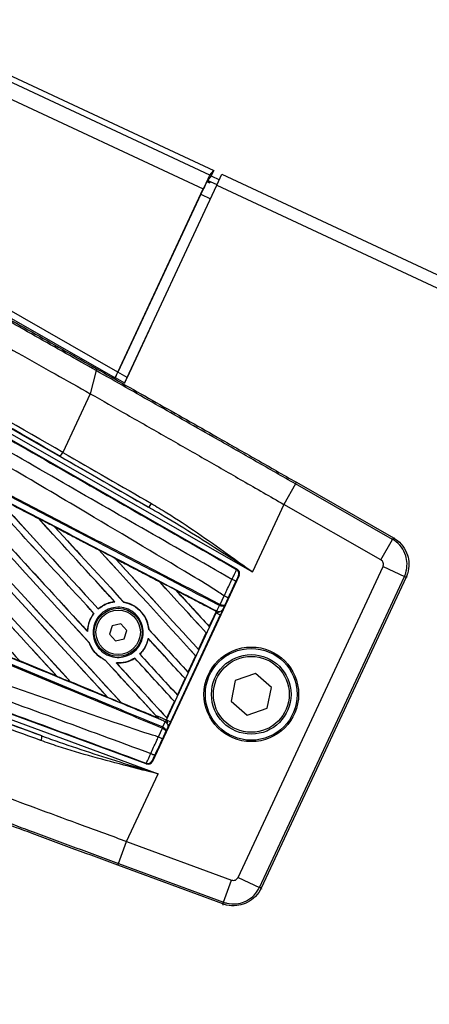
# Model space of a CAD drawing. Header units: millimetres. Extents: x 0 to 420, y 0 to 297.
# Tile 17 of 30: x 64 to 68, y 249 to 258. Entities that reach past the tile are written whole.
import ezdxf

# ---------------------------------------------------------------- set-up
doc = ezdxf.new("R2010")
doc.units = ezdxf.units.MM

msp = doc.modelspace()

# ---------------------------------------------------------------- linework, layer by layer
at = {"color": 7, "linetype": 'Continuous', "lineweight": 25}
for p, q in [((63.02043, 257.96508), (65.9323, 256.60725)), ((65.89781, 256.56471), (62.99798, 257.91693)), ((62.93974, 257.79204), (65.83852, 256.44031)), ((65.90898, 256.55724), (65.87574, 256.51623)), ((65.89781, 256.56471), (65.9323, 256.60725)), ((65.9323, 256.60725), (65.90898, 256.55724)), ((65.90898, 256.55724), (65.98365, 256.52242)), ((65.96036, 256.47246), (66.00698, 256.57243)), ((66.00698, 256.57243), (214.46709, 187.34435)), ((65.06829, 254.78855), (65.83852, 256.44031)), ((65.12926, 254.69017), (65.96036, 256.47246)), ((65.8741, 256.51375), (65.87051, 256.50606)), ((65.87051, 256.50606), (65.89573, 256.49431)), ((65.8741, 256.51375), (65.89931, 256.50199)), ((65.96201, 256.47601), (65.87574, 256.51623)), ((65.89931, 256.50199), (65.89573, 256.49431)), ((65.96036, 256.47246), (214.42047, 187.24437)), ((65.81645, 256.39184), (65.06912, 254.78918)), ((65.81645, 256.39184), (65.90377, 256.35112)), ((63.6038, 255.56206), (65.0445, 254.73863)), ((65.06829, 254.78855), (63.62918, 255.61107)), ((65.36577, 255.19965), (65.15222, 254.74169)), ((65.36664, 255.19924), (65.36577, 255.19965)), ((64.87286, 254.80294), (64.81941, 254.5947)), ((65.15222, 254.74169), (65.06912, 254.78918)), ((65.34534, 253.57135), (63.41178, 254.67647)), ((65.0445, 254.73863), (65.04532, 254.73927)), ((65.04532, 254.73927), (65.12926, 254.69129)), ((65.12926, 254.69129), (65.13008, 254.69192)), ((65.13338, 254.69951), (65.13211, 254.7001)), ((65.13338, 254.69951), (65.13338, 254.69951)), ((65.15309, 254.74128), (65.15222, 254.74169)), ((63.29502, 254.64571), (66.14345, 253.0131)), ((63.39126, 254.64056), (66.28042, 252.98927)), ((64.81941, 254.5947), (64.57273, 254.06567)), ((66.66923, 253.78153), (66.56404, 253.59749)), ((67.54412, 253.2815), (66.66923, 253.78153)), ((66.67758, 253.79615), (67.55269, 253.29598)), ((64.35436, 253.46939), (63.95357, 253.67857)), ((66.56404, 253.59749), (66.28042, 252.98927)), ((67.43893, 253.09745), (66.56404, 253.59749)), ((64.35402, 253.4698), (64.35436, 253.46939)), ((64.35466, 253.46874), (64.35436, 253.46939)), ((64.49927, 253.39374), (64.49876, 253.39427)), ((64.49927, 253.39374), (64.50072, 253.3925)), ((67.43893, 253.09745), (67.54412, 253.28149)), ((67.55269, 253.29598), (67.55279, 253.29593)), ((67.55279, 253.29593), (67.563, 253.29917)), ((64.89872, 253.18467), (64.89843, 253.18531)), ((65.04545, 253.10852), (65.04685, 253.10731)), ((66.13787, 253.01133), (66.14345, 253.0131)), ((66.15229, 250.23558), (67.45833, 253.03638)), ((67.45833, 253.03638), (67.65045, 252.94679)), ((66.1615, 252.95618), (65.38015, 251.28056)), ((65.44287, 252.9004), (65.44259, 252.90102)), ((66.1615, 252.95618), (66.15592, 252.95441)), ((66.34441, 250.14599), (67.65045, 252.94679)), ((67.66581, 252.93991), (66.35956, 250.13865)), ((67.66586, 252.94001), (67.66581, 252.93991)), ((67.67607, 252.94326), (67.66586, 252.94001)), ((65.95618, 252.63255), (65.5921, 252.82288)), ((65.5921, 252.82288), (65.59345, 252.82171)), ((65.03995, 252.71999), (65.04065, 252.71958)), ((65.12009, 252.71704), (65.11995, 252.71755)), ((65.9906, 252.69521), (66.02652, 252.77225)), ((66.02652, 252.77225), (66.02655, 252.77223)), ((66.06241, 252.7554), (66.03135, 252.68879)), ((64.89219, 252.65534), (64.89204, 252.65585)), ((65.95583, 252.63228), (65.89232, 252.49607)), ((65.89238, 252.49564), (65.95071, 252.62073)), ((65.95071, 252.62073), (65.95659, 252.63333)), ((65.95538, 252.6183), (65.95071, 252.62073)), ((65.95583, 252.63228), (65.95618, 252.63255)), ((65.95659, 252.63333), (65.95618, 252.63255)), ((65.95832, 252.63691), (65.95907, 252.63848)), ((65.95907, 252.63848), (65.96113, 252.6374)), ((65.96113, 252.6374), (65.98315, 252.68574)), ((65.98315, 252.68574), (65.9857, 252.68461)), ((65.98902, 252.69594), (65.9906, 252.69521)), ((66.03135, 252.68879), (66.0127, 252.64786)), ((64.85247, 252.6145), (64.85295, 252.61433)), ((65.50649, 251.65564), (65.95538, 252.6183)), ((65.99131, 252.60155), (65.54241, 251.63889)), ((65.95538, 252.6183), (65.99131, 252.60155)), ((64.79479, 252.4514), (64.79433, 252.45226)), ((65.01747, 252.50331), (64.9935, 252.4274)), ((65.0952, 252.52051), (65.01747, 252.50331)), ((65.14896, 252.4618), (65.0952, 252.52051)), ((65.12499, 252.38588), (65.14896, 252.4618)), ((65.34789, 252.46915), (65.34739, 252.46934)), ((65.89232, 252.49607), (65.89238, 252.49564)), ((65.32494, 251.2578), (62.24335, 252.3904)), ((64.9935, 252.4274), (65.04726, 252.36868)), ((65.04726, 252.36868), (65.12499, 252.38588)), ((65.34296, 252.3892), (65.3433, 252.38847)), ((65.86547, 252.4385), (65.79644, 252.29047)), ((65.79651, 252.29004), (65.86576, 252.43855)), ((65.86576, 252.43855), (65.86547, 252.4385)), ((64.38428, 251.51035), (62.29485, 252.28119)), ((62.30916, 252.31999), (65.43124, 251.16819)), ((64.81097, 252.34948), (64.81161, 252.34914)), ((65.79644, 252.29047), (65.79651, 252.29004)), ((64.18385, 252.18704), (64.18363, 252.1876)), ((64.18425, 252.18657), (64.18385, 252.18704)), ((64.51875, 252.04843), (64.18425, 252.18657)), ((64.95367, 252.19389), (64.95396, 252.19323)), ((65.22149, 252.21158), (65.22161, 252.21109)), ((65.26686, 252.24738), (65.26636, 252.24757)), ((65.7696, 252.2329), (65.70057, 252.08487)), ((65.70064, 252.08444), (65.76989, 252.23295)), ((65.76989, 252.23295), (65.7696, 252.2329)), ((65.05562, 252.1675), (65.05481, 252.16803)), ((64.51693, 252.05006), (64.51807, 252.04913)), ((65.67373, 252.02731), (65.6047, 251.87927)), ((65.60477, 251.87884), (65.67401, 252.02735)), ((65.67401, 252.02735), (65.67373, 252.02731)), ((65.70057, 252.08487), (65.70064, 252.08444)), ((66.12698, 252.01083), (66.09012, 251.82336)), ((66.30776, 252.07265), (66.12698, 252.01083)), ((66.45169, 251.94699), (66.30776, 252.07265)), ((64.64168, 251.99814), (64.64147, 251.99868)), ((66.41483, 251.75952), (66.45169, 251.94699)), ((64.97314, 251.86188), (64.97425, 251.86098)), ((65.6047, 251.87927), (65.60477, 251.87884)), ((66.09012, 251.82336), (66.23405, 251.69771)), ((65.09946, 251.80935), (65.09926, 251.80988)), ((65.09946, 251.80935), (65.43018, 251.67303)), ((65.57785, 251.82171), (65.50883, 251.67368)), ((65.50889, 251.67325), (65.57814, 251.82175)), ((65.57814, 251.82175), (65.57785, 251.82171)), ((66.23405, 251.69771), (66.41483, 251.75952)), ((65.42911, 251.6739), (65.43018, 251.67303)), ((65.44073, 251.66167), (65.43811, 251.6645)), ((65.50649, 251.65564), (65.54241, 251.63889)), ((65.50883, 251.67368), (65.50889, 251.67325)), ((65.43428, 251.50218), (65.47021, 251.57923)), ((65.47021, 251.57923), (65.46863, 251.57997)), ((65.47268, 251.59102), (65.49555, 251.63895)), ((65.47268, 251.59102), (65.47518, 251.58979)), ((65.52068, 251.59273), (65.50132, 251.55213)), ((65.43431, 251.50217), (65.43428, 251.50218)), ((65.50132, 251.55213), (65.47026, 251.48552)), ((65.32494, 251.2578), (65.32271, 251.26321)), ((65.37791, 251.28598), (65.38015, 251.28056)), ((65.14762, 250.55997), (65.43124, 251.16819)), ((65.07425, 250.36109), (65.14762, 250.55997)), ((65.14762, 250.55997), (66.09304, 250.21119)), ((66.01408, 249.99642), (65.06842, 250.3453)), ((65.07425, 250.36109), (66.01967, 250.0123)), ((66.15229, 250.23558), (66.34441, 250.14599)), ((66.01967, 250.0123), (66.09304, 250.21119)), ((66.35956, 250.13865), (66.35952, 250.13854)), ((66.35952, 250.13854), (66.36359, 250.12864)), ((66.01419, 249.99638), (66.01408, 249.99642)), ((66.01826, 249.98648), (66.01419, 249.99638))]:
    msp.add_line(p, q, dxfattribs=at)
for centre, radius in [((65.07123, 252.4446), 0.21651), ((65.07123, 252.4446), 0.19993), ((66.27091, 251.88518), 0.42637), ((66.27091, 251.88518), 0.41366), ((66.27091, 251.88518), 0.3585), ((66.27091, 251.88518), 0.34196)]:
    msp.add_circle(centre, radius, dxfattribs=at)
for centre, radius, start, end in [((64.5254, 254.08171), 0.04996, 289.312402, 341.281448), ((65.29826, 253.63508), 0.07924, 306.455562, 337.427057), ((66.11592, 252.97305), 0.04413, 335.004605, 60.17567), ((66.06126, 252.82501), 0.10258, 47.682423, 69.906811), ((65.98117, 252.67099), 0.03911, 239.186936, 323.746154), ((65.87937, 252.75215), 0.12322, 327.381461, 332.856759), ((65.8773, 252.74111), 0.12224, 332.472223, 337.944029), ((65.35509, 251.62783), 0.12322, 337.143241, 342.618539), ((65.36222, 251.63651), 0.12224, 332.055971, 337.527777), ((65.4827, 251.60202), 0.03911, 346.253846, 70.813064), ((64.3052, 251.50545), 0.07924, 332.572943, 3.544438), ((65.41619, 251.44166), 0.10258, 240.093189, 262.317577), ((65.33792, 251.30463), 0.04413, 249.82433, 334.995395)]:
    msp.add_arc(centre, radius, start, end, dxfattribs=at)
for centre, major_axis, ratio, start_param, end_param in [((65.83962, 256.4398), (0.05827, 0.12497), 0.0087269, 0.0349066, 1.5707963), ((65.81754, 256.39133), (0.05827, 0.12497), 0.0087269, 0.4115168, 1.5707963), ((65.81754, 256.39133), (0.05827, 0.12497), 0.0087269, 0.0349066, 0.2245258), ((65.06788, 254.78879), (0.02339, 0.05016), 0.0086969, 3.1583232, 4.7116663), ((65.0687, 254.78942), (0.02339, 0.05016), 0.0086969, 3.1583232, 4.7116663), ((63.19612, 254.69791), (4.76887, -2.72579), 0.0173951, 1.2946586, 1.5342915), ((63.21664, 254.73382), (4.80636, -2.74327), 0.0172664, 1.2946372, 1.53427), ((65.15264, 254.74145), (0.02339, 0.05016), 0.0086969, 3.1583232, 3.7263347), ((65.15096, 254.74241), (0.02339, 0.05016), 0.0260959, 3.7209589, 4.7102191), ((61.99564, 255.49482), (-34.59562, 37.75653), 0.0080625, 1.5889473, 1.6561698), ((61.99564, 255.49482), (-34.57545, 37.73452), 0.0080625, 1.5889989, 1.6561903), ((61.68911, 254.83745), (-34.59562, 37.75653), 0.0080625, 4.6260612, 4.6913082), ((61.68911, 254.83745), (-34.57545, 37.73452), 0.0080625, 4.6260664, 4.6912803), ((62.09152, 255.70042), (-34.59562, 37.75653), 0.0080625, 1.6019097, 1.6666749), ((62.09152, 255.70042), (-34.57545, 37.73452), 0.0080625, 1.6019696, 1.6666926), ((66.3693, 253.17987), (6.36505, -3.64209), 0.0174922, 4.4362676, 4.5649819), ((61.78498, 255.04305), (-34.59562, 37.75653), 0.0080625, 4.6335933, 4.6783545), ((61.78498, 255.04305), (-34.57545, 37.73452), 0.0080625, 4.6335606, 4.6783179), ((62.18739, 255.90602), (-34.59562, 37.75653), 0.0080625, 1.6148882, 1.6550317), ((62.18739, 255.90602), (-34.57545, 37.73452), 0.0080625, 1.6149572, 1.6550624), ((66.34878, 253.14396), (6.40254, -3.65957), 0.0173951, 4.4362513, 4.5649656), ((61.88085, 255.24865), (-34.59562, 37.75653), 0.0080625, 4.6351756, 4.6653921), ((61.88085, 255.24865), (-34.57545, 37.73452), 0.0080625, 4.6351392, 4.6653454), ((61.59324, 254.63185), (-34.59562, 37.75653), 0.0080625, 4.6365269, 4.6792527), ((61.59324, 254.63185), (-34.57545, 37.73452), 0.0080625, 4.6365302, 4.6791045), ((62.28326, 256.11161), (-34.59562, 37.75653), 0.0080625, 1.6278844, 1.655076), ((62.28326, 256.11161), (-34.57545, 37.73452), 0.0080625, 1.627964, 1.6551159), ((61.34776, 254.10543), (41.98071, -21.85448), 0.0174384, 1.50819, 1.5177301), ((61.97673, 255.45425), (-34.59562, 37.75653), 0.0080625, 4.6325112, 4.6524197), ((61.97673, 255.45425), (-34.57545, 37.73452), 0.0080625, 4.6324797, 4.6523609), ((61.89977, 255.28922), (-34.59562, 37.75653), 0.0080625, 1.6137014, 1.6456745), ((62.37913, 256.31721), (-34.59562, 37.75653), 0.0080625, 1.6408998, 1.6589038), ((62.37913, 256.31721), (-34.57545, 37.73452), 0.0080625, 1.6409924, 1.6589459), ((61.34776, 254.10543), (41.98071, -21.85448), 0.0174384, 1.495191, 1.5047017), ((62.0726, 255.65985), (-34.59562, 37.75653), 0.0080625, 4.614116, 4.6394359), ((62.0726, 255.65985), (-34.57545, 37.73452), 0.0080625, 4.6140616, 4.6393619), ((62.47501, 256.52281), (-34.59562, 37.75653), 0.0080625, 1.6539356, 1.675749), ((62.47501, 256.52281), (-34.57545, 37.73452), 0.0080625, 1.6540446, 1.6758033), ((61.34776, 254.10543), (41.98071, -21.85448), 0.0174384, 1.4821755, 1.4916495), ((66.1215, 252.97482), (0.04206, 0.01334), 0.9999298, 5.5398822, 7.0264884), ((62.16847, 255.86545), (-34.59562, 37.75653), 0.0080625, 4.614116, 4.6264399), ((62.16847, 255.86545), (-34.57545, 37.73452), 0.0080625, 4.6140616, 4.6263463), ((62.57088, 256.72841), (-34.59562, 37.75653), 0.0080625, 1.6669927, 1.675749), ((62.57088, 256.72841), (-34.57545, 37.73452), 0.0080625, 1.6671231, 1.6758033), ((61.34776, 254.10543), (41.98071, -21.85448), 0.0174384, 1.4698908, 1.478571), ((62.37913, 256.31721), (-34.59562, 37.75653), 0.0080625, 1.6654961, 1.675749), ((62.37913, 256.31721), (-34.57545, 37.73452), 0.0080625, 1.665561, 1.6758033), ((61.97673, 255.45425), (-34.59562, 37.75653), 0.0080625, 4.614116, 4.6237352), ((61.97673, 255.45425), (-34.57545, 37.73452), 0.0080625, 4.6140616, 4.6236682), ((61.40556, 254.22937), (43.72619, -18.1113), 0.0174384, 4.7831864, 4.790826), ((61.78498, 255.04305), (-34.59562, 37.75653), 0.0080625, 4.6162365, 4.6294706), ((61.78498, 255.04305), (-34.57545, 37.73452), 0.0080625, 4.6155994, 4.6294087), ((61.88085, 255.24865), (-34.59562, 37.75653), 0.0080625, 4.614116, 4.6244786), ((61.88085, 255.24865), (-34.57545, 37.73452), 0.0080625, 4.6140616, 4.6244184), ((62.28326, 256.11161), (-34.59562, 37.75653), 0.0080625, 1.6659268, 1.675749), ((62.28326, 256.11161), (-34.57545, 37.73452), 0.0080625, 1.6659917, 1.6758033), ((62.18739, 255.90602), (-34.59562, 37.75653), 0.0080625, 1.662571, 1.675749), ((62.18739, 255.90602), (-34.57545, 37.73452), 0.0080625, 1.6626432, 1.6758033), ((61.40556, 254.22937), (43.72619, -18.1113), 0.0174384, 4.7936815, 4.8012897), ((65.35668, 251.0164), (6.91887, -2.55231), 0.0173951, 1.7182197, 1.846934), ((65.34236, 250.97759), (6.88138, -2.53482), 0.0174922, 1.7182034, 1.8469177), ((61.40556, 254.22937), (43.72619, -18.1113), 0.0174384, 4.8041838, 4.8117568), ((61.78498, 255.04305), (-34.59562, 37.75653), 0.0080625, 4.6155889, 4.6162365), ((65.34016, 251.29921), (0.01682, -0.04079), 0.9999298, 5.5398822, 7.0264884)]:
    msp.add_ellipse(centre, major_axis=major_axis, ratio=ratio, start_param=start_param, end_param=end_param, dxfattribs=at)
for points, knots in [([(64.87286, 254.80294), (64.78234, 254.85409), (64.60098, 254.95657), (64.3244, 255.11336), (64.04535, 255.27193), (63.79956, 255.41193), (63.64696, 255.49906), (63.58809, 255.53267)], [0, 0, 0, 0, 0.2156209, 0.4320355, 0.6476621, 0.864081, 1, 1, 1, 1]), ([(63.59622, 255.54742), (63.65477, 255.51397), (63.80601, 255.42756), (64.05009, 255.28843), (64.32674, 255.13112), (64.60161, 254.97519), (64.78165, 254.87339), (64.87183, 254.8224)], [0, 0, 0, 0, 0.1361498, 0.3517185, 0.5680787, 0.783643, 1, 1, 1, 1]), ([(61.96238, 255.40211), (62.2462, 255.23945), (62.81385, 254.91413), (63.66516, 254.42652), (64.7742, 253.7915), (65.5975, 253.32048), (66.13787, 253.01133)], [0, 0, 0, 0, 0.20362021, 0.40724063, 0.61094774, 1, 1, 1, 1]), ([(66.0965, 252.92134), (65.55505, 253.22983), (64.72982, 253.70001), (63.62244, 254.34342), (62.75794, 254.80903), (62.21708, 255.19305), (61.91337, 255.31649), (61.91337, 255.31649)], [0, 0, 0, 0, 0.3887669, 0.5925279, 0.7962893, 0.9999993, 1, 1, 1, 1]), ([(63.49903, 255.33941), (63.61492, 255.27375), (63.83762, 255.14756), (64.17305, 254.95815), (64.49854, 254.7748), (64.71435, 254.65366), (64.81941, 254.5947)], [0, 0, 0, 0, 0.2602274, 0.5000726, 0.7566382, 1, 1, 1, 1]), ([(66.02652, 252.77225), (66.01099, 252.78278), (65.91512, 252.84774), (65.48202, 253.10605), (64.5928, 253.63813), (63.30417, 254.39358), (62.34965, 254.951), (61.8721, 255.22988)], [0, 0, 0, 0, 0.0117013, 0.0722088, 0.3141935, 0.6568871, 1, 1, 1, 1]), ([(61.69701, 254.86007), (61.75119, 254.83186), (62.02214, 254.69081), (62.50978, 254.43684), (63.15968, 254.09813), (63.80912, 253.75943), (64.34981, 253.47726), (64.88999, 253.19521), (65.39038, 252.93382), (65.78209, 252.72904), (65.95832, 252.63691)], [0, 0, 0, 0, 0.0380636, 0.1903223, 0.342581, 0.4948397, 0.6470984, 0.723226, 0.8754847, 1, 1, 1, 1]), ([(65.98315, 252.68574), (65.83188, 252.76447), (65.49709, 252.93874), (64.97791, 253.20898), (64.42574, 253.49638), (64.01117, 253.71217), (63.59658, 253.92797), (63.182, 254.14377), (62.51049, 254.49329), (62.02314, 254.74696), (61.72021, 254.90464)], [0, 0, 0, 0, 0.1067875, 0.2363437, 0.3660007, 0.4956801, 0.5280685, 0.6576247, 0.7871808, 1, 1, 1, 1]), ([(61.72561, 254.91503), (62.02858, 254.75734), (62.51599, 254.50364), (63.18756, 254.15409), (63.60219, 253.93828), (64.01683, 253.72246), (64.43144, 253.50666), (64.98366, 253.21923), (65.5029, 252.94896), (65.83773, 252.77469), (65.98902, 252.69594)], [0, 0, 0, 0, 0.2128192, 0.3423754, 0.4719316, 0.50432, 0.6339994, 0.7636564, 0.8932125, 1, 1, 1, 1]), ([(64.87183, 254.8224), (65.05145, 254.72081), (65.4107, 254.51763), (65.89624, 254.24175), (66.31903, 254.00095), (66.55795, 253.86448), (66.67758, 253.79615)], [0, 0, 0, 0, 0.3038166, 0.6076325, 0.8035273, 1, 1, 1, 1]), ([(66.66923, 253.78153), (66.55057, 253.84934), (66.31291, 253.98516), (65.89232, 254.22483), (65.40895, 254.4996), (65.05156, 254.70183), (64.87286, 254.80294)], [0, 0, 0, 0, 0.19589106, 0.39236037, 0.69617779, 1, 1, 1, 1]), ([(65.13338, 254.69951), (65.13416, 254.70113), (65.13572, 254.70437), (65.13867, 254.71057), (65.14196, 254.71754), (65.14552, 254.7251), (65.14927, 254.73308), (65.15181, 254.73852), (65.15309, 254.74128)], [0, 0, 0, 0, 0.1676372, 0.3352458, 0.5028524, 0.6704569, 0.8330431, 1, 1, 1, 1]), ([(64.81941, 254.5947), (64.92976, 254.53196), (65.15526, 254.40375), (65.4988, 254.20784), (65.84682, 254.00893), (66.20143, 253.8058), (66.44062, 253.66839), (66.56404, 253.59749)], [0, 0, 0, 0, 0.1936363, 0.3957127, 0.5934258, 0.7902057, 1, 1, 1, 1]), ([(63.95327, 253.67886), (64.03242, 253.63758), (64.14243, 253.58019), (64.276, 253.5105), (64.33044, 253.4821), (64.35402, 253.4698)], [0, 0, 0, 0, 0.5923667, 0.823393, 1, 1, 1, 1]), ([(65.37142, 253.60466), (65.41813, 253.57694), (65.55844, 253.49367), (65.78599, 253.34177), (66.03985, 253.16269), (66.2042, 253.04422), (66.27933, 252.99005), (66.28042, 252.98927)], [0, 0, 0, 0, 0.1493412, 0.4485616, 0.7478538, 0.996344, 1, 1, 1, 1]), ([(66.28042, 252.98927), (66.27929, 252.98999), (66.20128, 253.04017), (65.93817, 253.20915), (65.62937, 253.40591), (65.39255, 253.54385), (65.34534, 253.57135)], [0, 0, 0, 0, 0.0036655, 0.2523883, 0.8509607, 1, 1, 1, 1]), ([(65.46863, 251.57997), (65.31106, 251.64524), (64.96233, 251.78971), (64.42154, 252.01375), (63.84639, 252.25202), (63.41457, 252.43092), (62.98272, 252.60982), (62.55088, 252.78873), (61.85143, 253.07849), (61.34379, 253.2888), (61.02825, 253.41952)], [0, 0, 0, 0, 0.1067875, 0.2363437, 0.3660006, 0.49568, 0.5280684, 0.6576246, 0.7871807, 1, 1, 1, 1]), ([(61.03273, 253.43034), (61.34824, 253.29963), (61.85583, 253.08936), (62.55521, 252.79963), (62.98701, 252.62075), (63.41882, 252.44186), (63.8506, 252.26299), (64.42569, 252.02475), (64.96643, 251.80074), (65.31513, 251.65629), (65.47268, 251.59102)], [0, 0, 0, 0, 0.2128192, 0.3423754, 0.4719315, 0.5043199, 0.6339993, 0.7636563, 0.8932125, 1, 1, 1, 1]), ([(65.43811, 251.6645), (65.27292, 251.73259), (64.8829, 251.89336), (64.37973, 252.10094), (63.81644, 252.33345), (63.25274, 252.56627), (62.57583, 252.84606), (61.89862, 253.12619), (61.39061, 253.33649), (61.1084, 253.45338), (61.05196, 253.47676)], [0, 0, 0, 0, 0.1133009, 0.26751, 0.3446127, 0.4988218, 0.6530308, 0.8072398, 0.9614489, 1, 1, 1, 1]), ([(64.49876, 253.39427), (64.49144, 253.39809), (64.45487, 253.41717), (64.40663, 253.44235), (64.36569, 253.46371), (64.35402, 253.4698)], [0, 0, 0, 0, 0.1516201, 0.7581009, 1, 1, 1, 1]), ([(64.49876, 253.39427), (64.52675, 253.37967), (64.59064, 253.34633), (64.69183, 253.29352), (64.79686, 253.23871), (64.86599, 253.20263), (64.89782, 253.18602)], [0, 0, 0, 0, 0.2103832, 0.4801439, 0.7606264, 1, 1, 1, 1]), ([(64.89843, 253.18531), (64.8586, 253.20612), (64.72559, 253.27558), (64.5925, 253.34507), (64.49927, 253.39374)], [0, 0, 0, 0, 0.2994906, 1, 1, 1, 1]), ([(67.54412, 253.28149), (67.54614, 253.28498), (67.54959, 253.2909), (67.55214, 253.29516), (67.55251, 253.29572), (67.55269, 253.29598)], [0, 0, 0, 0, 0.428898, 0.7294414, 1, 1, 1, 1]), ([(67.65045, 252.94679), (67.65045, 252.94679), (67.65508, 252.95672), (67.6697, 252.99404), (67.67889, 253.05887), (67.66504, 253.14042), (67.6271, 253.21454), (67.57973, 253.25965), (67.54964, 253.27834), (67.54412, 253.28149), (67.54412, 253.28149)], [0, 0, 0, 0, 0.00000861, 0.08551331, 0.31225637, 0.50018738, 0.72359383, 0.95034016, 0.99999139, 1, 1, 1, 1]), ([(67.55279, 253.29593), (67.55862, 253.29241), (67.59089, 253.27294), (67.64097, 253.22453), (67.6814, 253.1459), (67.69592, 253.05933), (67.68687, 252.99008), (67.67039, 252.9508), (67.66586, 252.94001)], [0, 0, 0, 0, 0.0500377, 0.2766198, 0.4998137, 0.6875602, 0.914143, 1, 1, 1, 1]), ([(65.04459, 253.10941), (65.03728, 253.11323), (65.00073, 253.1323), (64.95181, 253.15784), (64.91019, 253.17956), (64.89782, 253.18602)], [0, 0, 0, 0, 0.1494253, 0.747127, 1, 1, 1, 1]), ([(64.89782, 253.18602), (64.89804, 253.18576), (64.89837, 253.1854), (64.89841, 253.18533), (64.89843, 253.18531)], [0, 0, 0, 0, 0.6976298, 1, 1, 1, 1]), ([(65.43428, 251.50218), (65.41623, 251.50732), (65.30484, 251.539), (64.82858, 251.70474), (63.8494, 252.0439), (62.44237, 252.54546), (61.40181, 252.91836), (60.88122, 253.10492)], [0, 0, 0, 0, 0.0117013, 0.0722088, 0.3141935, 0.6568871, 1, 1, 1, 1]), ([(65.04459, 253.10941), (65.0851, 253.08827), (65.1695, 253.04421), (65.29969, 252.97626), (65.39149, 252.92834), (65.43942, 252.90331), (65.44156, 252.9022)], [0, 0, 0, 0, 0.3060679, 0.6376123, 0.9838287, 1, 1, 1, 1]), ([(65.04545, 253.10852), (65.04534, 253.10863), (65.04517, 253.10879), (65.04473, 253.10926), (65.04459, 253.10941)], [0, 0, 0, 0, 0.6753525, 1, 1, 1, 1]), ([(65.44259, 252.90102), (65.43717, 252.90385), (65.30485, 252.973), (65.17244, 253.04217), (65.04545, 253.10852)], [0, 0, 0, 0, 0.040966, 1, 1, 1, 1]), ([(67.45833, 253.03638), (67.46023, 253.04197), (67.46404, 253.05315), (67.46148, 253.071), (67.45327, 253.08705), (67.44371, 253.09398), (67.43893, 253.09745)], [0, 0, 0, 0, 0.2500087, 0.5, 0.7499913, 1, 1, 1, 1]), ([(60.8414, 253.01763), (60.8414, 253.01763), (61.14908, 252.90437), (61.76472, 252.6783), (62.68755, 252.33873), (63.88894, 251.89661), (64.78025, 251.56821), (65.36505, 251.35274)], [0, 0, 0, 0, 0.0000007, 0.2037107, 0.4074721, 0.6112331, 1, 1, 1, 1]), ([(66.0965, 252.92134), (66.10191, 252.93219), (66.11273, 252.95391), (66.12595, 252.9817), (66.13496, 253.00178), (66.13808, 253.01012), (66.13791, 253.01108), (66.13787, 253.01133)], [0, 0, 0, 0, 0.22968814, 0.45959689, 0.68877935, 0.91808895, 1, 1, 1, 1]), ([(65.32271, 251.26321), (64.73854, 251.47844), (63.84864, 251.80631), (62.64932, 252.2477), (61.72857, 252.58641), (61.11436, 252.81219), (60.80732, 252.92506)], [0, 0, 0, 0, 0.3890527, 0.5926729, 0.7963808, 1, 1, 1, 1]), ([(65.59072, 252.82433), (65.58341, 252.82815), (65.5469, 252.84721), (65.49718, 252.87316), (65.45476, 252.89531), (65.44156, 252.9022)], [0, 0, 0, 0, 0.1469211, 0.7346058, 1, 1, 1, 1]), ([(65.44156, 252.9022), (65.44187, 252.90185), (65.44243, 252.90123), (65.44254, 252.90108), (65.44259, 252.90102)], [0, 0, 0, 0, 0.5692261, 1, 1, 1, 1]), ([(66.02655, 252.77223), (66.03271, 252.78537), (66.05605, 252.83516), (66.07935, 252.8848), (66.0965, 252.92134)], [0, 0, 0, 0, 0.2638842, 1, 1, 1, 1]), ([(66.13032, 252.90086), (66.11366, 252.86519), (66.09104, 252.81677), (66.06838, 252.7682), (66.06241, 252.7554)], [0, 0, 0, 0, 0.7365741, 1, 1, 1, 1]), ([(66.15592, 252.95441), (66.15585, 252.95431), (66.15558, 252.95395), (66.15322, 252.94923), (66.14751, 252.93735), (66.13959, 252.92065), (66.13341, 252.90745), (66.13032, 252.90086)], [0, 0, 0, 0, 0.08210774, 0.31165455, 0.54070711, 0.77036972, 1, 1, 1, 1]), ([(67.66581, 252.93991), (67.66551, 252.94002), (67.66474, 252.94032), (67.65948, 252.94267), (67.65309, 252.94559), (67.65045, 252.94679)], [0, 0, 0, 0, 0.2705586, 0.6994567, 1, 1, 1, 1]), ([(65.59072, 252.82433), (65.63688, 252.80023), (65.73568, 252.74865), (65.85763, 252.68499), (65.93341, 252.64543), (65.95659, 252.63333)], [0, 0, 0, 0, 0.37841711, 0.80985914, 1, 1, 1, 1]), ([(65.5921, 252.82288), (65.59197, 252.82302), (65.59172, 252.82326), (65.59103, 252.824), (65.59072, 252.82433)], [0, 0, 0, 0, 0.5548092, 1, 1, 1, 1]), ([(65.03995, 252.71999), (65.0369, 252.71961), (65.01435, 252.71677), (64.96203, 252.70306), (64.91667, 252.67667), (64.89252, 252.65625), (64.89204, 252.65585)], [0, 0, 0, 0, 0.0566586, 0.4186058, 0.988574, 1, 1, 1, 1]), ([(64.89219, 252.65534), (64.91759, 252.67342), (64.96272, 252.70555), (65.01694, 252.71532), (65.04065, 252.71958)], [0, 0, 0, 0, 0.5628369, 1, 1, 1, 1]), ([(65.34789, 252.46915), (65.34352, 252.49453), (65.33384, 252.55066), (65.28673, 252.62737), (65.21454, 252.68838), (65.15352, 252.71143), (65.12141, 252.71729), (65.11995, 252.71755)], [0, 0, 0, 0, 0.2124905, 0.4699569, 0.7284596, 0.9876644, 1, 1, 1, 1]), ([(65.12009, 252.71704), (65.15023, 252.70858), (65.21063, 252.69162), (65.28357, 252.62991), (65.33258, 252.55321), (65.34272, 252.49581), (65.34739, 252.46934)], [0, 0, 0, 0, 0.2586156, 0.5182547, 0.7778659, 1, 1, 1, 1]), ([(66.06241, 252.7554), (66.06236, 252.75543), (66.06212, 252.75556), (66.05905, 252.75702), (66.05104, 252.76079), (66.03983, 252.76603), (66.03098, 252.77017), (66.02655, 252.77223)], [0, 0, 0, 0, 0.0716067, 0.3068114, 0.5378745, 0.7689372, 1, 1, 1, 1]), ([(64.99202, 252.65678), (65.01678, 252.66331), (65.06631, 252.67638), (65.14346, 252.66336), (65.21183, 252.62734), (65.26448, 252.5701), (65.29511, 252.49874), (65.3003, 252.42134), (65.27962, 252.34678), (65.23557, 252.28338), (65.17314, 252.2381), (65.09921, 252.21593), (65.02194, 252.21942), (64.95001, 252.24837), (64.89167, 252.29965), (64.85367, 252.36741), (64.84034, 252.44383), (64.85305, 252.52029), (64.89032, 252.58773), (64.9402, 252.63375), (64.97766, 252.6504), (64.99202, 252.65678)], [0, 0, 0, 0, 0.053804, 0.1076031, 0.1615183, 0.2155014, 0.269422, 0.323168, 0.3767051, 0.4301008, 0.4834934, 0.5370217, 0.5907565, 0.6446694, 0.6986525, 0.7525749, 0.8063418, 0.8599294, 0.9133852, 0.9668046, 1, 1, 1, 1]), ([(65.95071, 252.62073), (65.95225, 252.62401), (65.95509, 252.6301), (65.95778, 252.63577), (65.9589, 252.63813), (65.95907, 252.63848)], [0, 0, 0, 0, 0.4979723, 0.9247743, 1, 1, 1, 1]), ([(65.95538, 252.6183), (65.95557, 252.61879), (65.95688, 252.62223), (65.95928, 252.62928), (65.96048, 252.63456), (65.96113, 252.6374)], [0, 0, 0, 0, 0.0718682, 0.4987863, 1, 1, 1, 1]), ([(65.95538, 252.6183), (65.95548, 252.61832), (65.95954, 252.6193), (65.96969, 252.62182), (65.97925, 252.6258), (65.98504, 252.62821)], [0, 0, 0, 0, 0.0099417, 0.4001815, 1, 1, 1, 1]), ([(65.95832, 252.63691), (65.95781, 252.63586), (65.9571, 252.63437), (65.9567, 252.63356), (65.95659, 252.63333)], [0, 0, 0, 0, 0.7081808, 1, 1, 1, 1]), ([(66.03135, 252.68879), (66.03133, 252.68874), (66.03075, 252.68757), (66.02846, 252.68434), (66.02218, 252.68058), (66.01152, 252.67899), (65.99895, 252.6801), (65.99014, 252.6831), (65.9857, 252.68461)], [0, 0, 0, 0, 0.0053156, 0.1176999, 0.3508535, 0.5700679, 0.7835799, 1, 1, 1, 1]), ([(66.03135, 252.68879), (66.03134, 252.68877), (66.03104, 252.68819), (66.02957, 252.68675), (66.02458, 252.68577), (66.01518, 252.68692), (66.00353, 252.69), (65.99493, 252.69346), (65.9906, 252.69521)], [0, 0, 0, 0, 0.0053156, 0.1176999, 0.3508535, 0.5700679, 0.7835799, 1, 1, 1, 1]), ([(66.0127, 252.64786), (66.00963, 252.64115), (66.0039, 252.62863), (65.99588, 252.61135), (65.99189, 252.60279), (65.99131, 252.60155)], [0, 0, 0, 0, 0.49750776, 0.92718669, 1, 1, 1, 1]), ([(64.85247, 252.6145), (64.84583, 252.60521), (64.82116, 252.57075), (64.79938, 252.51477), (64.79561, 252.46808), (64.79433, 252.45226)], [0, 0, 0, 0, 0.1960692, 0.727723, 1, 1, 1, 1]), ([(64.79479, 252.4514), (64.79819, 252.4821), (64.80473, 252.54108), (64.83732, 252.59058), (64.85295, 252.61433)], [0, 0, 0, 0, 0.520389, 1, 1, 1, 1]), ([(65.34296, 252.3892), (65.33424, 252.35955), (65.31869, 252.30669), (65.28233, 252.2656), (65.26636, 252.24757)], [0, 0, 0, 0, 0.5610233, 1, 1, 1, 1]), ([(65.26686, 252.24738), (65.27617, 252.25749), (65.30646, 252.29039), (65.33171, 252.34011), (65.34111, 252.37934), (65.3433, 252.38847)], [0, 0, 0, 0, 0.2539841, 0.8264322, 1, 1, 1, 1]), ([(64.81097, 252.34948), (64.81528, 252.33896), (64.83133, 252.29976), (64.87543, 252.23956), (64.92812, 252.20847), (64.95396, 252.19323)], [0, 0, 0, 0, 0.1573825, 0.5868292, 1, 1, 1, 1]), ([(64.95367, 252.19389), (64.92694, 252.20985), (64.87332, 252.24187), (64.83054, 252.30243), (64.81523, 252.3402), (64.81161, 252.34914)], [0, 0, 0, 0, 0.431457, 0.865462, 1, 1, 1, 1]), ([(64.0621, 252.23702), (64.06972, 252.23388), (64.11044, 252.21706), (64.15116, 252.20024), (64.18425, 252.18657)], [0, 0, 0, 0, 0.1872412, 1, 1, 1, 1]), ([(64.18385, 252.18704), (64.21194, 252.17545), (64.32337, 252.12946), (64.43476, 252.0835), (64.51807, 252.04913)], [0, 0, 0, 0, 0.2520371, 1, 1, 1, 1]), ([(65.22149, 252.21158), (65.19378, 252.19697), (65.14145, 252.16938), (65.08253, 252.16846), (65.05481, 252.16803)], [0, 0, 0, 0, 0.5295417, 1, 1, 1, 1]), ([(65.05562, 252.1675), (65.08468, 252.16814), (65.1434, 252.16945), (65.19536, 252.19711), (65.22161, 252.21109)], [0, 0, 0, 0, 0.4947316, 1, 1, 1, 1]), ([(64.51807, 252.04913), (64.51817, 252.04904), (64.5183, 252.04891), (64.51866, 252.04853), (64.51875, 252.04843)], [0, 0, 0, 0, 0.748666, 1, 1, 1, 1]), ([(64.51875, 252.04843), (64.52637, 252.04528), (64.56756, 252.02828), (64.60874, 252.01127), (64.6423, 251.99741)], [0, 0, 0, 0, 0.18503, 1, 1, 1, 1]), ([(64.6423, 251.99741), (64.64207, 251.99768), (64.64174, 251.99806), (64.64169, 251.99812), (64.64168, 251.99814)], [0, 0, 0, 0, 0.6973497, 1, 1, 1, 1]), ([(64.64168, 251.99814), (64.74225, 251.95666), (64.85312, 251.91092), (64.96394, 251.86523), (64.97425, 251.86098)], [0, 0, 0, 0, 0.9070225, 1, 1, 1, 1]), ([(64.97524, 251.85995), (64.9254, 251.88052), (64.81445, 251.92633), (64.70344, 251.97217), (64.6423, 251.99741)], [0, 0, 0, 0, 0.44921287, 1, 1, 1, 1]), ([(64.97425, 251.86098), (64.97435, 251.86088), (64.97452, 251.86072), (64.97504, 251.86016), (64.97524, 251.85995)], [0, 0, 0, 0, 0.615701, 1, 1, 1, 1]), ([(64.97524, 251.85995), (64.98286, 251.8568), (65.02094, 251.84108), (65.06266, 251.82385), (65.09676, 251.80977), (65.1004, 251.80827)], [0, 0, 0, 0, 0.1825482, 0.9127414, 1, 1, 1, 1]), ([(65.1004, 251.80827), (65.1001, 251.80861), (65.09959, 251.80919), (65.0995, 251.8093), (65.09946, 251.80935)], [0, 0, 0, 0, 0.5769873, 1, 1, 1, 1]), ([(65.4316, 251.67154), (65.39209, 251.68785), (65.28172, 251.73341), (65.1713, 251.779), (65.1004, 251.80827)], [0, 0, 0, 0, 0.35797552, 1, 1, 1, 1]), ([(65.40932, 251.69589), (65.43609, 251.6848), (65.46848, 251.67138), (65.50087, 251.65797), (65.50649, 251.65564)], [0, 0, 0, 0, 0.82656383, 1, 1, 1, 1]), ([(65.44073, 251.66167), (65.43385, 251.66915), (65.42343, 251.68047), (65.41289, 251.69199), (65.40932, 251.69589)], [0, 0, 0, 0, 0.6608732, 1, 1, 1, 1]), ([(65.43018, 251.67303), (65.43029, 251.67292), (65.4305, 251.67271), (65.43124, 251.67192), (65.4316, 251.67154)], [0, 0, 0, 0, 0.5174533, 1, 1, 1, 1]), ([(65.4316, 251.67154), (65.43271, 251.67035), (65.43466, 251.66825), (65.43707, 251.66564), (65.43811, 251.6645)], [0, 0, 0, 0, 0.56705552, 1, 1, 1, 1]), ([(65.49555, 251.63895), (65.49133, 251.6407), (65.47306, 251.64827), (65.45478, 251.65584), (65.44073, 251.66167)], [0, 0, 0, 0, 0.231001, 1, 1, 1, 1]), ([(65.49555, 251.63895), (65.49581, 251.63928), (65.4975, 251.64138), (65.5009, 251.64618), (65.50443, 251.65194), (65.5062, 251.65513), (65.50649, 251.65564)], [0, 0, 0, 0, 0.07710683, 0.50531813, 0.92152329, 1, 1, 1, 1]), ([(65.51796, 251.62655), (65.51608, 251.63254), (65.51299, 251.64242), (65.50839, 251.65181), (65.50653, 251.65555), (65.50649, 251.65564)], [0, 0, 0, 0, 0.5998185, 0.9900583, 1, 1, 1, 1]), ([(65.47021, 251.57923), (65.47433, 251.57703), (65.4825, 251.57267), (65.49236, 251.56573), (65.49928, 251.55926), (65.50174, 251.5548), (65.50158, 251.55276), (65.50133, 251.55216), (65.50132, 251.55213)], [0, 0, 0, 0, 0.21642011, 0.42993212, 0.64914646, 0.88230014, 0.99468441, 1, 1, 1, 1]), ([(65.47518, 251.58979), (65.47919, 251.58736), (65.48715, 251.58254), (65.49608, 251.57363), (65.50172, 251.56443), (65.50287, 251.55721), (65.50187, 251.55338), (65.50134, 251.55219), (65.50132, 251.55213)], [0, 0, 0, 0, 0.2164201, 0.4299321, 0.6491465, 0.8823001, 0.9946844, 1, 1, 1, 1]), ([(65.54241, 251.63889), (65.53843, 251.63036), (65.53102, 251.61452), (65.52405, 251.59978), (65.52113, 251.59366), (65.52068, 251.59273)], [0, 0, 0, 0, 0.4977123, 0.9237782, 1, 1, 1, 1]), ([(65.43124, 251.16819), (65.42994, 251.16852), (65.34015, 251.19126), (65.14375, 251.241), (64.84339, 251.32036), (64.58076, 251.39703), (64.42679, 251.45099), (64.37553, 251.46896)], [0, 0, 0, 0, 0.003656, 0.2521462, 0.5514384, 0.8506588, 1, 1, 1, 1]), ([(64.38428, 251.51035), (64.43569, 251.49186), (64.69358, 251.39912), (65.04281, 251.28903), (65.34137, 251.1961), (65.42995, 251.16859), (65.43124, 251.16819)], [0, 0, 0, 0, 0.1490393, 0.7476117, 0.9963345, 1, 1, 1, 1]), ([(65.36505, 251.35274), (65.38202, 251.38937), (65.40507, 251.43912), (65.42821, 251.48901), (65.43431, 251.50217)], [0, 0, 0, 0, 0.7361158, 1, 1, 1, 1]), ([(65.47026, 251.48552), (65.46429, 251.47273), (65.44165, 251.42415), (65.41909, 251.3757), (65.40248, 251.34001)], [0, 0, 0, 0, 0.2634259, 1, 1, 1, 1]), ([(65.43431, 251.50217), (65.43874, 251.50011), (65.4476, 251.49598), (65.45882, 251.49078), (65.46686, 251.48706), (65.46995, 251.48564), (65.4702, 251.48555), (65.47026, 251.48552)], [0, 0, 0, 0, 0.2310628, 0.4621255, 0.6931886, 0.9283933, 1, 1, 1, 1]), ([(65.32271, 251.26321), (65.32363, 251.26427), (65.32549, 251.2664), (65.33412, 251.28371), (65.34595, 251.30922), (65.35698, 251.33407), (65.36342, 251.34897), (65.36505, 251.35274)], [0, 0, 0, 0, 0.2310896, 0.4626691, 0.6930315, 0.9222733, 1, 1, 1, 1]), ([(65.40248, 251.34001), (65.40144, 251.33777), (65.39733, 251.32893), (65.39048, 251.3141), (65.38346, 251.29874), (65.37874, 251.2882), (65.37819, 251.28672), (65.37791, 251.28598)], [0, 0, 0, 0, 0.07774703, 0.30683638, 0.53695653, 0.76850921, 1, 1, 1, 1]), ([(63.26229, 251.25544), (63.38128, 251.21124), (63.62444, 251.1209), (63.99534, 250.98366), (64.37142, 250.84492), (64.75496, 250.70384), (65.01397, 250.60894), (65.14762, 250.55997)], [0, 0, 0, 0, 0.1936363, 0.3957127, 0.5934258, 0.7902057, 1, 1, 1, 1]), ([(65.06842, 250.3453), (64.93955, 250.39288), (64.68145, 250.48818), (64.22521, 250.65727), (63.70141, 250.85203), (63.31484, 250.99662), (63.12157, 251.06892)], [0, 0, 0, 0, 0.1958951, 0.3923685, 0.6961873, 1, 1, 1, 1]), ([(63.13712, 251.08064), (63.32944, 251.00874), (63.71409, 250.86495), (64.23491, 250.67143), (64.68885, 250.5033), (64.94566, 250.40854), (65.07425, 250.36109)], [0, 0, 0, 0, 0.3038222, 0.6076396, 0.8035309, 1, 1, 1, 1]), ([(66.09304, 250.21119), (66.09877, 250.20975), (66.11023, 250.20688), (66.1278, 250.21091), (66.14311, 250.22042), (66.14923, 250.23053), (66.15229, 250.23558)], [0, 0, 0, 0, 0.25000865, 0.5, 0.74999135, 1, 1, 1, 1]), ([(66.35952, 250.13854), (66.35649, 250.13244), (66.33977, 250.09867), (66.29567, 250.04475), (66.22065, 249.99795), (66.13558, 249.97631), (66.06582, 249.9796), (66.02532, 249.99277), (66.01419, 249.99638)], [0, 0, 0, 0, 0.0500377, 0.2766198, 0.4998137, 0.6875602, 0.914143, 1, 1, 1, 1]), ([(66.01967, 250.01231), (66.01967, 250.01231), (66.02995, 250.00851), (66.06835, 249.99703), (66.13371, 249.99324), (66.21383, 250.0138), (66.28456, 250.05775), (66.32559, 250.10869), (66.34172, 250.14022), (66.34441, 250.14599), (66.34441, 250.14599)], [0, 0, 0, 0, 0.0000086, 0.0855133, 0.3122564, 0.5001874, 0.7235938, 0.9503402, 0.9999914, 1, 1, 1, 1]), ([(66.35956, 250.13865), (66.35928, 250.1388), (66.35869, 250.13913), (66.35424, 250.14131), (66.34805, 250.14426), (66.34441, 250.14599)], [0, 0, 0, 0, 0.2705586, 0.571102, 1, 1, 1, 1]), ([(66.01408, 249.99642), (66.01417, 249.99673), (66.01433, 249.99729), (66.01581, 250.00158), (66.0181, 250.00795), (66.01967, 250.0123)], [0, 0, 0, 0, 0.270773, 0.5011949, 1, 1, 1, 1])]:
    msp.add_open_spline(points, degree=3, knots=knots, dxfattribs=at)
for points in [[(64.87285, 254.80295), (64.87341, 254.80539), (64.87451, 254.81027), (64.87474, 254.81595), (64.87398, 254.82028), (64.87255, 254.82169), (64.87183, 254.8224)], [(66.66923, 253.78153), (66.67045, 253.78367), (66.67289, 253.78793), (66.67546, 253.79243), (66.67719, 253.79545), (66.67745, 253.79592), (66.67758, 253.79615)], [(65.06842, 250.3453), (65.06851, 250.34555), (65.0687, 250.34605), (65.0699, 250.34931), (65.0717, 250.35417), (65.0734, 250.35878), (65.07425, 250.36109)]]:
    msp.add_open_spline(points, degree=3, dxfattribs=at)

doc.saveas('drawing.dxf')
